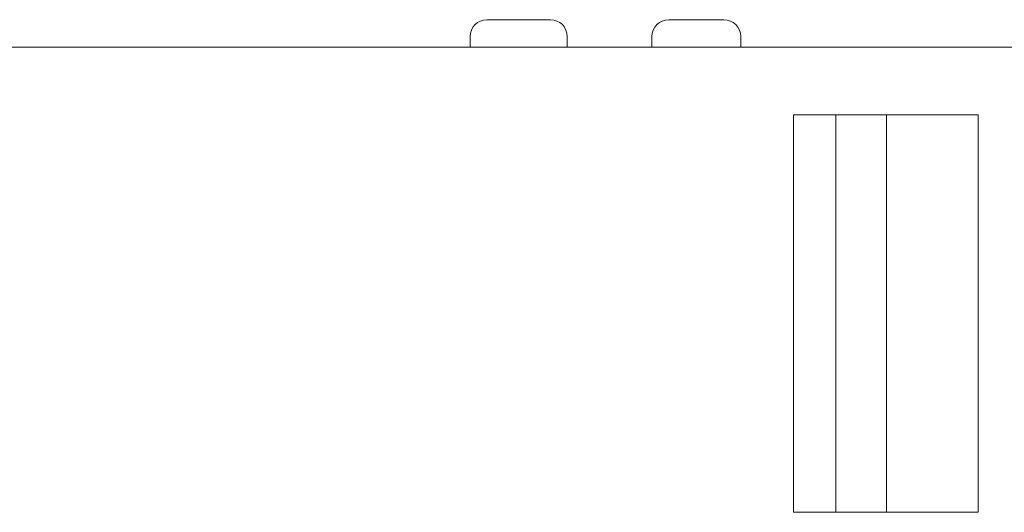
# Model space of a CAD drawing. Header units: millimetres. Extents: x -5 to 292, y -5 to 205.
# Tile 10 of 16: x 183 to 200, y 129 to 138. Entities that reach past the tile are written whole.
import ezdxf

# ---------------------------------------------------------------- set-up
doc = ezdxf.new("R2010")
doc.units = ezdxf.units.MM
doc.layers.get('0').update_dxf_attribs({"lineweight": 30})

msp = doc.modelspace()

# ---------------------------------------------------------------- linework, layer by layer
at = {"color": 7, "linetype": 'Continuous', "lineweight": 15}
for p, q in [((192.264, 137.845), (191.139, 137.845)), ((195.339, 137.845), (194.364, 137.845)), ((190.839, 137.545), (190.839, 137.355)), ((192.564, 137.545), (192.564, 137.355)), ((194.064, 137.355), (194.064, 137.545)), ((195.639, 137.355), (195.639, 137.545)), ((178.573, 137.355), (218.627, 137.355)), ((199.851, 136.155), (196.577, 136.155)), ((196.577, 136.155), (196.577, 129.105)), ((197.327, 129.105), (197.327, 136.155)), ((198.227, 136.155), (198.227, 129.105)), ((199.851, 129.105), (199.851, 136.155)), ((196.577, 129.105), (199.851, 129.105))]:
    msp.add_line(p, q, dxfattribs=at)
for centre, start, end in [((191.139, 137.545), 90, 180), ((192.264, 137.545), 360, 90), ((194.364, 137.545), 90, 180), ((195.339, 137.545), 360, 90)]:
    msp.add_arc(centre, 0.3, start, end, dxfattribs=at)

doc.saveas('drawing.dxf')
